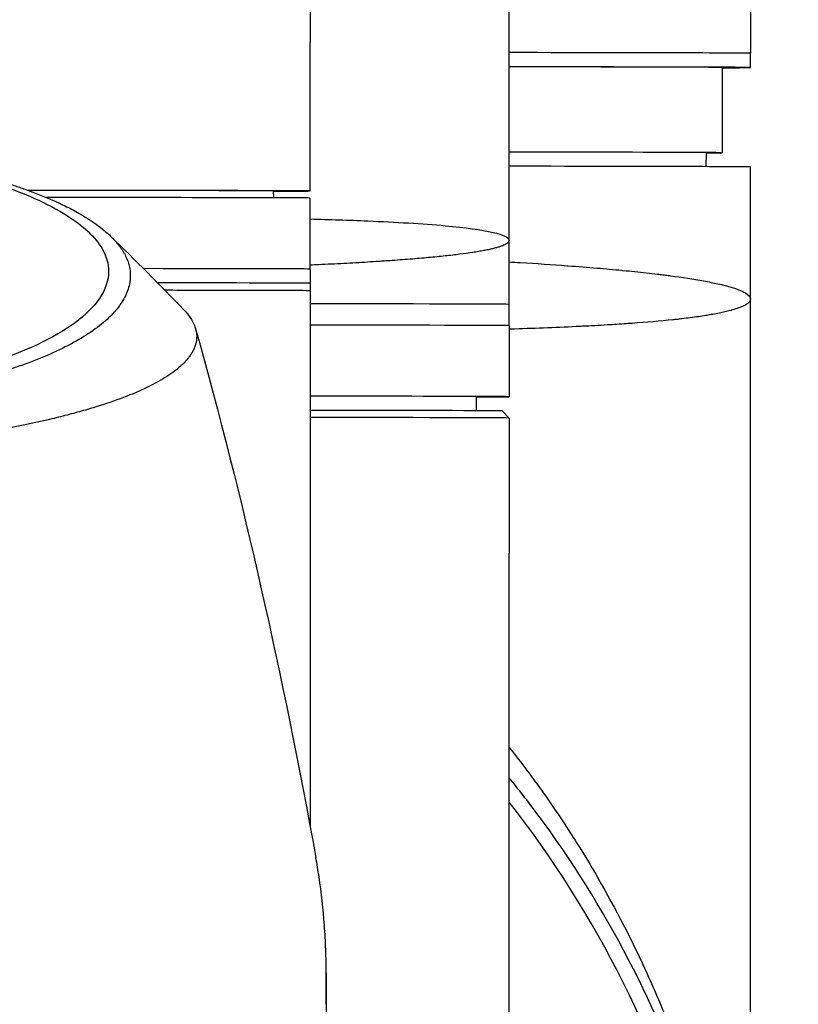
# Model space of a CAD drawing. Header units: millimetres. Extents: x 0 to 5219, y 0 to 2970.
# Tile 121 of 233: x 1029 to 1084, y 2545 to 2614. Entities that reach past the tile are written whole.
import ezdxf

# ---------------------------------------------------------------- set-up
doc = ezdxf.new("R2010")
doc.units = ezdxf.units.MM
doc.header["$LTSCALE"] = 0.2

# ---------------------------------------------------------------- blocks, each defined once
blk = doc.blocks.new('A$Cd797e9e4')
for p, q in [((59, -101.471), (59, -38.206)), ((45, -48.174), (45, -87.537)), ((76, -81.499), (76, -88.299)), ((45, -97.987), (45, -87.537)), ((76, -89.299), (76, -88.299)), ((74, -89.299), (74, -95.299)), ((72.868, -96.276), (72.885, -95.299)), ((76, -105.599), (76, -96.299)), ((42.394, -97.979), (42.402, -98.471)), ((45, -103.487), (45, -98.487)), ((59, -105.971), (59, -101.471)), ((45, -103.487), (45, -104.487)), ((45, -104.487), (45, -104.987)), ((45, -104.987), (45, -142.757)), ((59, -107.471), (59, -105.971)), ((76, -187.192), (76, -105.599)), ((59, -107.471), (59, -112.471)), ((56.696, -113.456), (56.713, -112.471)), ((58.5, -113.471), (59, -113.971)), ((59, -113.971), (59, -123.471)), ((59, -185.842), (59, -123.471)), ((60.313, -138.847), (60.313, -138.848)), ((61.305, -140.207), (61.305, -140.208))]:
    blk.add_line(p, q)
for centre, major_axis, ratio, start_param, end_param in [((0, -88.299), (76, 0), 0.001025, 0, 0.681996), ((0, -88.299), (76, 0), 0.001025, 0, 0.681996), ((0, -89.299), (76, 0), 0.001025, 6.053263, 6.965182), ((0, -89.299), (74, 0), 0.001025, 0, 0.647992), ((0, -95.299), (74, 0), 0.001025, 6.109375, 6.931177), ((0, -96.299), (76, 0), 0.001025, 0, 0.681996), ((0, -97.987), (45, 0), 0.001025, 5.941212, 7.261072), ((0, -97.987), (43, 0), 0.001025, 6.115118, 7.229194), ((0, -98.487), (45, 0), 0.001025, 0, 0.94307), ((49.018, -100.064), (2.1, 0), 0.001025, 4.381559, 4.3827), ((0, -103.487), (45, 0), 0.001025, 0, 0.738855), ((0, -103.487), (45, 0), 0.001025, 0, 0.738855), ((0, -104.487), (45, 0), 0.001025, 0, 0.705365), ((0, -104.487), (45, 0), 0.001025, 0, 0.705365), ((0, -105.971), (59, 0), 0.001025, 0, 0.7033), ((0, -105.971), (59, 0), 0.001025, 0, 0.7033), ((0, -107.471), (59, 0), 0.001025, 0, 0.7033), ((0, -107.471), (59, 0), 0.001025, 0, 0.7033), ((0, -112.471), (59, 0), 0.001025, 6.003809, 6.986486), ((0, -113.471), (58.5, 0), 0.001025, 0.001025, 0.69316), ((0, -113.971), (59, 0), 0.001025, 0, 0.7033), ((0, -187.188), (74.928, 0), 0.999999, 5.348312, 6.947369)]:
    blk.add_ellipse(centre, major_axis=major_axis, ratio=ratio, start_param=start_param, end_param=end_param)
for points, knots in [([(23.946, -97.533), (24.213, -97.62), (24.475, -97.71), (24.979, -97.887), (25.228, -97.978), (25.633, -98.131), (25.794, -98.193), (26.581, -98.505), (27.171, -98.763), (28.079, -99.207), (28.421, -99.388), (29.171, -99.816), (29.566, -100.068), (30.125, -100.47), (30.316, -100.617), (30.698, -100.936), (30.886, -101.108), (31.251, -101.479), (31.424, -101.679), (31.748, -102.11), (31.891, -102.342), (32.135, -102.842), (32.226, -103.11), (32.293, -103.452), (32.304, -103.522), (32.331, -103.747), (32.337, -103.904), (32.324, -104.219), (32.305, -104.376), (32.242, -104.694), (32.197, -104.854), (32.083, -105.169), (32.013, -105.328), (31.858, -105.623), (31.77, -105.773), (31.618, -105.998), (31.56, -106.079), (31.381, -106.314), (31.252, -106.466), (30.98, -106.757), (30.843, -106.892), (30.529, -107.18), (30.351, -107.33), (29.973, -107.627), (29.773, -107.773), (28.713, -108.495), (27.681, -109.046), (26.178, -109.69), (25.866, -109.817), (25.223, -110.066), (24.891, -110.188), (23.869, -110.545), (23.15, -110.772), (21.638, -111.203), (20.846, -111.408), (19.314, -111.765), (18.584, -111.921), (16.518, -112.321), (15.143, -112.545), (12.645, -112.88), (11.549, -113.005), (9.592, -113.191), (8.742, -113.26), (7.238, -113.361), (6.589, -113.399), (5.69, -113.442), (5.444, -113.453), (4.337, -113.5), (3.473, -113.526), (1.733, -113.559), (0.861, -113.567), (-0.011, -113.567)], [0.000001, 0.000001, 0.000001, 0.000001, 0.11946, 0.11946, 0.241052, 0.241052, 0.321692, 0.321692, 0.643653, 0.643653, 0.858623, 0.858623, 1.144694, 1.144694, 1.308122, 1.308122, 1.494874, 1.494874, 1.708069, 1.708069, 1.951832, 1.951832, 2.230695, 2.230695, 2.303189, 2.303189, 2.46479, 2.46479, 2.625297, 2.625297, 2.787922, 2.787922, 2.946664, 2.946664, 3.08253, 3.08253, 3.156368, 3.156368, 3.305764, 3.305764, 3.43529, 3.43529, 3.579096, 3.579096, 3.721833, 3.721833, 4.292184, 4.292184, 4.435257, 4.435257, 4.578157, 4.578157, 4.862917, 4.862917, 5.148905, 5.148905, 5.393875, 5.393875, 5.822939, 5.822939, 6.144758, 6.144758, 6.385994, 6.385994, 6.566823, 6.566823, 6.63475, 6.63475, 6.873456, 6.873456, 7.112007, 7.112007, 7.112007, 7.112007]), ([(23.702, -97.751), (24.989, -98.219), (26.745, -98.937), (29.376, -100.731), (30.152, -101.558), (30.787, -102.969), (30.862, -103.537), (30.545, -105.432), (29.442, -106.639), (26.207, -108.746), (23.844, -109.729), (18.339, -111.267), (15.349, -111.846), (10.681, -112.427), (9.214, -112.57), (6.392, -112.775), (5.041, -112.844), (2.486, -112.927), (1.233, -112.947), (-0.011, -112.947)], [0.000001, 0.000001, 0.000001, 0.000001, 0.607771, 0.607771, 1.082512, 1.082512, 1.397802, 1.397802, 2.118274, 2.118274, 2.902051, 2.902051, 3.602042, 3.602042, 3.908849, 3.908849, 4.182215, 4.182215, 4.425038, 4.425038, 4.425038, 4.425038]), ([(45.001, -99.958), (46.356, -99.994), (47.724, -100.039), (49.057, -100.095), (51.018, -100.178), (52.905, -100.287), (54.509, -100.434), (55.893, -100.561), (57.065, -100.716), (57.866, -100.902), (58.582, -101.068), (59, -101.258), (59, -101.471)], [0.779192, 0.779192, 0.779192, 0.779192, 0.8245188, 0.8245188, 0.8245188, 0.891197, 0.891197, 0.891197, 0.9486937, 0.9486937, 0.9486937, 1, 1, 1, 1]), ([(45, -103.187), (45.196, -103.179), (46.006, -103.141), (47.082, -103.087), (48.214, -103.025), (49.036, -102.977), (49.698, -102.935), (50.215, -102.9), (50.72, -102.866), (51.33, -102.822), (52.262, -102.75), (53.345, -102.657), (54.514, -102.542), (55.553, -102.42), (56.31, -102.315), (56.85, -102.229), (57.16, -102.175), (57.391, -102.131), (57.555, -102.097), (57.712, -102.064), (57.908, -102.019), (58.131, -101.961), (58.362, -101.892), (58.558, -101.822), (58.719, -101.751), (58.823, -101.693), (58.889, -101.646), (58.93, -101.61), (58.961, -101.575), (58.98, -101.546), (58.99, -101.523), (58.995, -101.508), (58.998, -101.497), (58.999, -101.488), (59, -101.481), (59, -101.476), (59, -101.473), (59, -101.472), (59, -101.471)], [0.15764842, 0.15764842, 0.15764842, 0.15764842, 0.15865038, 0.16182467, 0.16341182, 0.16499897, 0.16658611, 0.16737969, 0.16817326, 0.16976041, 0.17134756, 0.17452185, 0.17769615, 0.18087044, 0.18404474, 0.18563188, 0.18721903, 0.18801261, 0.18880618, 0.18959975, 0.19039333, 0.19198047, 0.19356762, 0.19515477, 0.19674192, 0.19832906, 0.19912264, 0.19991621, 0.20070979, 0.20150336, 0.20190015, 0.20229693, 0.20249533, 0.20269372, 0.20289211, 0.20299131, 0.20304091, 0.20309051, 0.20309051, 0.20309051, 0.20309051]), ([(59, -102.977), (59.265, -102.993), (59.528, -103.009), (59.788, -103.025), (60.932, -103.095), (62.028, -103.168), (63.072, -103.246), (63.103, -103.248), (63.134, -103.25), (63.164, -103.252), (63.857, -103.304), (64.529, -103.357), (65.174, -103.412), (65.787, -103.464), (66.375, -103.517), (66.942, -103.571), (66.968, -103.574), (66.993, -103.576), (67.018, -103.579), (67.586, -103.634), (68.131, -103.69), (68.651, -103.748), (68.923, -103.779), (69.187, -103.809), (69.445, -103.84), (69.574, -103.856), (69.702, -103.872), (69.827, -103.887), (69.89, -103.895), (69.952, -103.903), (70.014, -103.911), (70.075, -103.919), (70.149, -103.928), (70.197, -103.934), (70.255, -103.942), (70.311, -103.949), (70.368, -103.957), (71.187, -104.066), (71.98, -104.187), (72.704, -104.32), (73.056, -104.385), (73.391, -104.452), (73.704, -104.523), (73.88, -104.563), (74.049, -104.603), (74.21, -104.645), (74.321, -104.673), (74.427, -104.702), (74.529, -104.732), (74.995, -104.865), (75.374, -105.007), (75.631, -105.158), (75.867, -105.298), (76, -105.445), (76, -105.599)], [0.7835893, 0.7835893, 0.7835893, 0.7835893, 0.7889478, 0.7889478, 0.7889478, 0.8125, 0.8125, 0.8125, 0.8131921, 0.8131921, 0.8131921, 0.8288728, 0.8288728, 0.8288728, 0.84375, 0.84375, 0.84375, 0.8444134, 0.8444134, 0.8444134, 0.859375, 0.859375, 0.859375, 0.8671875, 0.8671875, 0.8671875, 0.8710938, 0.8710938, 0.8710938, 0.8730469, 0.8730469, 0.8730469, 0.8749735, 0.8749735, 0.8749735, 0.8773485, 0.8773485, 0.8773485, 0.9115235, 0.9115235, 0.9115235, 0.9281399, 0.9281399, 0.9281399, 0.9375, 0.9375, 0.9375, 0.9439123, 0.9439123, 0.9439123, 0.973127, 0.973127, 0.973127, 1, 1, 1, 1]), ([(34.754, -104.958), (35.519, -104.959), (36.247, -104.959), (38.236, -104.962), (39.393, -104.965), (40.772, -104.967), (41.126, -104.968), (42.039, -104.97), (42.551, -104.972), (43.654, -104.976), (44.155, -104.976), (44.827, -104.983), (44.997, -104.988), (45, -104.987), (45, -104.987), (45, -104.987)], [11.037034, 11.037034, 11.037034, 11.037034, 11.398553, 11.398553, 12.081509, 12.081509, 12.337551, 12.337551, 12.785597, 12.785597, 13.457918, 13.457918, 14.130202, 14.130202, 14.135687, 14.135687, 14.135687, 14.135687]), ([(76, -105.599), (76, -105.731), (75.89, -105.865), (75.666, -105.997), (75.664, -105.998), (75.662, -105.999), (75.66, -106), (75.546, -106.067), (75.404, -106.133), (75.232, -106.199), (75.069, -106.261), (74.888, -106.319), (74.664, -106.382), (74.652, -106.385), (74.64, -106.388), (74.628, -106.392), (74.411, -106.451), (74.17, -106.508), (73.908, -106.564), (73.625, -106.623), (73.318, -106.68), (72.988, -106.735), (72.945, -106.742), (72.903, -106.749), (72.86, -106.756), (72.515, -106.812), (72.146, -106.865), (71.757, -106.915), (71.562, -106.94), (71.361, -106.965), (71.156, -106.989), (71.053, -107.001), (70.95, -107.013), (70.844, -107.024), (70.78, -107.031), (70.722, -107.038), (70.658, -107.045), (70.617, -107.049), (70.574, -107.054), (70.526, -107.059), (69.629, -107.153), (68.666, -107.235), (67.662, -107.307), (67.53, -107.317), (67.397, -107.326), (67.263, -107.335), (66.817, -107.366), (66.364, -107.395), (65.906, -107.422), (65.333, -107.456), (64.753, -107.487), (64.169, -107.516), (64.105, -107.519), (64.041, -107.522), (63.977, -107.525), (63.966, -107.526), (63.955, -107.526), (63.943, -107.527), (63.868, -107.53), (63.812, -107.533), (63.718, -107.538), (62.21, -107.609), (60.654, -107.668), (59.091, -107.717), (59.061, -107.718), (59.03, -107.719), (59, -107.72)], [0, 0, 0, 0, 0.061969, 0.061969, 0.061969, 0.0625, 0.0625, 0.0625, 0.09375, 0.09375, 0.09375, 0.1234255, 0.1234255, 0.1234255, 0.125, 0.125, 0.125, 0.1531538, 0.1531538, 0.1531538, 0.1836029, 0.1836029, 0.1836029, 0.1875, 0.1875, 0.1875, 0.21875, 0.21875, 0.21875, 0.234375, 0.234375, 0.234375, 0.2421875, 0.2421875, 0.2421875, 0.2469884, 0.2469884, 0.2469884, 0.25, 0.25, 0.25, 0.3052191, 0.3052191, 0.3052191, 0.3125, 0.3125, 0.3125, 0.3368038, 0.3368038, 0.3368038, 0.3671875, 0.3671875, 0.3671875, 0.3705126, 0.3705126, 0.3705126, 0.3710938, 0.3710938, 0.3710938, 0.375, 0.375, 0.375, 0.4375, 0.4375, 0.4375, 0.4387097, 0.4387097, 0.4387097, 0.4387097]), ([(36.109, -106.361), (36.452, -106.721), (36.699, -107.085), (36.904, -107.595), (36.946, -107.739), (36.999, -108.023), (37.009, -108.164), (36.995, -108.582), (36.927, -108.858), (36.763, -109.209), (36.724, -109.282), (36.639, -109.427), (36.592, -109.501), (36.515, -109.611), (36.489, -109.647), (36.437, -109.716), (36.41, -109.751), (36.28, -109.913), (36.161, -110.045), (35.959, -110.241), (35.886, -110.307), (35.735, -110.438), (35.657, -110.504), (35.411, -110.7), (35.233, -110.829), (34.66, -111.212), (34.22, -111.463), (33.235, -111.957), (32.688, -112.198), (31.484, -112.67), (30.832, -112.899), (29.779, -113.232), (29.416, -113.342), (28.665, -113.556), (28.279, -113.661), (27.483, -113.867), (27.072, -113.968), (24.96, -114.463), (23.102, -114.822), (19.561, -115.384), (17.948, -115.601), (15.016, -115.936), (13.725, -116.064), (11.912, -116.217), (11.413, -116.257), (10.691, -116.311), (10.47, -116.327), (9.834, -116.371), (9.413, -116.399), (8.267, -116.47), (7.528, -116.511), (6.226, -116.573), (5.665, -116.596), (4.892, -116.624), (4.68, -116.632), (3.726, -116.663), (2.981, -116.681), (1.487, -116.706), (0.738, -116.713), (-0.012, -116.712)], [2.623257, 2.623257, 2.623257, 2.623257, 3.162147, 3.162147, 3.373842, 3.373842, 3.579811, 3.579811, 3.984502, 3.984502, 4.09507, 4.09507, 4.202311, 4.202311, 4.255972, 4.255972, 4.304596, 4.304596, 4.486711, 4.486711, 4.581165, 4.581165, 4.673894, 4.673894, 4.859509, 4.859509, 5.231419, 5.231419, 5.60592, 5.60592, 5.979077, 5.979077, 6.165933, 6.165933, 6.351964, 6.351964, 6.539189, 6.539189, 7.288579, 7.288579, 7.860772, 7.860772, 8.290537, 8.290537, 8.451715, 8.451715, 8.522248, 8.522248, 8.654959, 8.654959, 8.889881, 8.889881, 9.06617, 9.06617, 9.132077, 9.132077, 9.362293, 9.362293, 9.592797, 9.592797, 9.592797, 9.592797]), ([(59, -137.138), (59.028, -137.173), (59.056, -137.208), (59.868, -138.239), (60.652, -139.284), (61.816, -140.929), (62.202, -141.49), (62.778, -142.351), (63.065, -142.787), (63.35, -143.23), (63.54, -143.527), (63.655, -143.708), (64.927, -145.729), (66.113, -147.797), (67.824, -151.168), (68.383, -152.337), (69.197, -154.159), (69.464, -154.778), (69.858, -155.724), (69.988, -156.042), (70.245, -156.685), (70.391, -157.056), (71.364, -159.576), (72.153, -161.921), (73.193, -165.591), (73.517, -166.84), (73.962, -168.751), (74.104, -169.394), (74.375, -170.693), (74.509, -171.379), (75.525, -176.927), (75.975, -181.887), (75.999, -186.801)], [0.5613896, 0.5613896, 0.5613896, 0.5613896, 0.5625, 0.5625, 0.59375, 0.59375, 0.609375, 0.609375, 0.6171875, 0.6210937, 0.6210937, 0.625, 0.625, 0.6875, 0.6875, 0.71875, 0.71875, 0.734375, 0.734375, 0.7421875, 0.7421875, 0.75, 0.75, 0.8125, 0.8125, 0.84375, 0.84375, 0.859375, 0.859375, 0.875, 0.875, 0.9965838, 0.9965838, 0.9965838, 0.9965838]), ([(76, -187.192), (76, -179.086), (74.692, -170.981), (69.592, -155.59), (65.801, -148.308), (60.324, -140.952), (59.671, -140.112), (59, -139.286)], [4.712389, 4.712389, 4.712389, 4.712389, 5.0323889, 5.0323889, 5.3523889, 5.3523889, 5.3943854, 5.3943854, 5.3943854, 5.3943854]), ([(46.119, -153.098), (46.119, -152.826), (46.119, -152.583), (46.109, -151.955), (46.101, -151.67), (46.071, -150.813), (46.04, -150.243), (45.916, -148.533), (45.789, -147.396), (45.551, -145.807), (45.476, -145.353), (45.394, -144.9)], [0, 0, 0, 0, 0.1155956, 0.1155956, 0.2121135, 0.2121135, 0.405093, 0.405093, 0.790972, 0.790972, 0.9454596, 0.9454596, 0.9454596, 0.9454596]), ([(46.116, -153.022), (46.132, -153.803), (46.129, -154.482), (46.125, -156.314), (46.138, -158.252), (45.686, -162.617), (45.398, -164.394), (45, -166.158)], [4.0495229, 4.0495229, 4.0495229, 4.0495229, 4.2368756, 4.2368756, 4.6426047, 4.6426047, 4.9241452, 4.9241452, 4.9241452, 4.9241452]), ([(46.115, -155.236), (46.115, -155.183), (46.116, -155.099), (46.117, -154.89), (46.117, -154.801), (46.118, -154.533), (46.118, -154.353), (46.119, -153.998), (46.119, -153.804), (46.119, -153.546), (46.119, -153.456), (46.119, -153.239), (46.119, -153.126), (46.119, -153.098)], [0.0012617, 0.0012617, 0.0012617, 0.0012617, 0.0227877, 0.0227877, 0.0388309, 0.0388309, 0.0709865, 0.0709865, 0.1023123, 0.1023123, 0.1191004, 0.1191004, 0.1425667, 0.1425667, 0.1425667, 0.1425667])]:
    blk.add_open_spline(points, degree=3, knots=knots)
for points in [[(30.956, -101.182), (32.664, -102.847), (34.41, -104.577), (36.109, -106.361)], [(36.928, -107.691), (40.298, -119.694), (43.069, -132.08), (45.394, -144.9)]]:
    blk.add_open_spline(points, degree=3)

msp = doc.modelspace()

# ---------------------------------------------------------------- block references
msp.add_blockref('A$Cd797e9e4', (1004.418, 2700.116))

doc.saveas('drawing.dxf')
